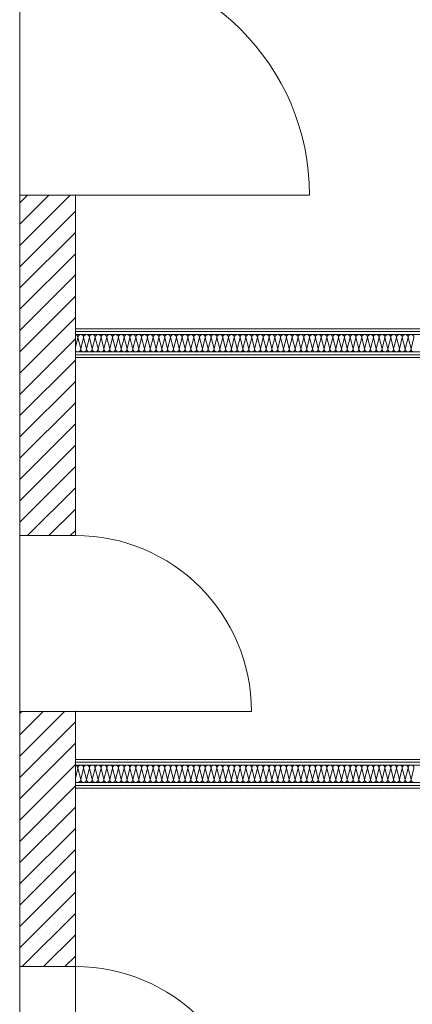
# Model space of a CAD drawing. Header units: millimetres. Extents: x 634730 to 711346, y 362082 to 425615.
# Tile 41 of 160: x 660052 to 661746, y 389757 to 394009. Entities that reach past the tile are written whole.
import ezdxf
from ezdxf.enums import TextEntityAlignment as Align

# ---------------------------------------------------------------- set-up
doc = ezdxf.new("R2010")
doc.units = ezdxf.units.MM
doc.header["$LTSCALE"] = 50
doc.linetypes.add('Strichlinie', pattern=[0.4, 0.3, -0.1])
for name, color, linetype in [('1_EG', 7, 'Continuous'), ('A_Deckenspiegel', 7, 'Continuous'), ('A_Möblierung fest', 7, 'Continuous'), ('A_Raumflächen', 7, 'Continuous'), ('A_Schraffuren', 7, 'Continuous'), ('A_Wände', 7, 'Continuous')]:
    doc.layers.add(name, color=color, linetype=linetype)
doc.styles.add('ERSTELLTER_STIL_1', font='ARIALN.TTF')
doc.styles.add('ERSTELLTER_STIL_2', font='ARIALNB.TTF')

# ---------------------------------------------------------------- blocks, each defined once
blk = doc.blocks.new('A$C85d2cf1a')
at = {"layer": 'A_Deckenspiegel', "color": 7, "linetype": 'Strichlinie', "lineweight": 13}
blk.add_line((14.0706, 21.8653), (14.0706, 36.1374), dxfattribs=at)
at = {"layer": 'A_Schraffuren', "color": 7, "linetype": 'Continuous', "lineweight": 13}
for p, q in [((14.3106, 28.6073), (18.8836, 28.6073)), ((14.3106, 26.7933), (14.3106, 28.6073))]:
    blk.add_line(p, q, dxfattribs=at)
at = {"layer": 'A_Wände', "color": 8, "linetype": 'Continuous', "lineweight": 18}
for p, q in [((14.0706, 31.1359), (14.1043, 31.1697)), ((14.0706, 31.044), (14.1962, 31.1697)), ((14.0706, 30.9521), (14.2882, 31.1697)), ((14.0706, 30.8601), (14.3106, 31.1001)), ((14.0706, 30.7682), (14.3106, 31.0082)), ((14.0706, 30.6763), (14.3106, 30.9163)), ((14.0706, 30.5844), (14.3106, 30.8244)), ((14.0706, 30.4924), (14.3106, 30.7324)), ((14.0706, 30.4005), (14.3106, 30.6405)), ((14.0706, 30.3086), (14.3106, 30.5486)), ((14.3214, 30.5548), (14.3106, 30.5116)), ((14.3214, 30.5548), (14.3339, 30.5048)), ((14.3464, 30.5548), (14.3339, 30.5048)), ((14.3464, 30.5548), (14.3589, 30.5048)), ((14.3714, 30.5548), (14.3589, 30.5048)), ((14.3714, 30.5548), (14.3839, 30.5048)), ((14.3964, 30.5548), (14.3839, 30.5048)), ((14.3964, 30.5548), (14.4089, 30.5048)), ((14.4214, 30.5548), (14.4089, 30.5048)), ((14.4214, 30.5548), (14.4339, 30.5048)), ((14.4464, 30.5548), (14.4339, 30.5048)), ((14.4464, 30.5548), (14.4589, 30.5048)), ((14.4714, 30.5548), (14.4589, 30.5048)), ((14.4714, 30.5548), (14.4839, 30.5048)), ((14.4964, 30.5548), (14.4839, 30.5048)), ((14.4964, 30.5548), (14.5089, 30.5048)), ((14.5214, 30.5548), (14.5089, 30.5048)), ((14.5214, 30.5548), (14.5339, 30.5048)), ((14.5464, 30.5548), (14.5339, 30.5048)), ((14.5464, 30.5548), (14.5589, 30.5048)), ((14.5714, 30.5548), (14.5589, 30.5048)), ((14.5714, 30.5548), (14.5839, 30.5048)), ((14.5964, 30.5548), (14.5839, 30.5048)), ((14.5964, 30.5548), (14.6089, 30.5048)), ((14.6214, 30.5548), (14.6089, 30.5048)), ((14.6214, 30.5548), (14.6339, 30.5048)), ((14.6464, 30.5548), (14.6339, 30.5048)), ((14.6464, 30.5548), (14.6589, 30.5048)), ((14.6714, 30.5548), (14.6589, 30.5048)), ((14.6714, 30.5548), (14.6839, 30.5048)), ((14.6964, 30.5548), (14.6839, 30.5048)), ((14.6964, 30.5548), (14.7089, 30.5048)), ((14.7214, 30.5548), (14.7089, 30.5048)), ((14.7214, 30.5548), (14.7339, 30.5048)), ((14.7464, 30.5548), (14.7339, 30.5048)), ((14.7464, 30.5548), (14.7589, 30.5048)), ((14.7714, 30.5548), (14.7589, 30.5048)), ((14.7714, 30.5548), (14.7839, 30.5048)), ((14.7964, 30.5548), (14.7839, 30.5048)), ((14.7964, 30.5548), (14.8089, 30.5048)), ((14.8214, 30.5548), (14.8089, 30.5048)), ((14.8214, 30.5548), (14.8339, 30.5048)), ((14.8464, 30.5548), (14.8339, 30.5048)), ((14.8464, 30.5548), (14.8589, 30.5048)), ((14.8714, 30.5548), (14.8589, 30.5048)), ((14.8714, 30.5548), (14.8839, 30.5048)), ((14.8964, 30.5548), (14.8839, 30.5048)), ((14.8964, 30.5548), (14.9089, 30.5048)), ((14.9214, 30.5548), (14.9089, 30.5048)), ((14.9214, 30.5548), (14.9339, 30.5048)), ((14.9464, 30.5548), (14.9339, 30.5048)), ((14.9464, 30.5548), (14.9589, 30.5048)), ((14.9714, 30.5548), (14.9589, 30.5048)), ((14.9714, 30.5548), (14.9839, 30.5048)), ((14.9964, 30.5548), (14.9839, 30.5048)), ((14.9964, 30.5548), (15.0089, 30.5048)), ((15.0214, 30.5548), (15.0089, 30.5048)), ((15.0214, 30.5548), (15.0339, 30.5048)), ((15.0464, 30.5548), (15.0339, 30.5048)), ((15.0464, 30.5548), (15.0589, 30.5048)), ((15.0714, 30.5548), (15.0589, 30.5048)), ((15.0714, 30.5548), (15.0839, 30.5048)), ((15.0964, 30.5548), (15.0839, 30.5048)), ((15.0964, 30.5548), (15.1089, 30.5048)), ((15.1214, 30.5548), (15.1089, 30.5048)), ((15.1214, 30.5548), (15.1339, 30.5048)), ((15.1464, 30.5548), (15.1339, 30.5048)), ((15.1464, 30.5548), (15.1589, 30.5048)), ((15.1714, 30.5548), (15.1589, 30.5048)), ((15.1714, 30.5548), (15.1839, 30.5048)), ((15.1964, 30.5548), (15.1839, 30.5048)), ((15.1964, 30.5548), (15.2089, 30.5048)), ((15.2214, 30.5548), (15.2089, 30.5048)), ((15.2214, 30.5548), (15.2339, 30.5048)), ((15.2464, 30.5548), (15.2339, 30.5048)), ((15.2464, 30.5548), (15.2589, 30.5048)), ((15.2714, 30.5548), (15.2589, 30.5048)), ((15.2714, 30.5548), (15.2839, 30.5048)), ((15.2964, 30.5548), (15.2839, 30.5048)), ((15.2964, 30.5548), (15.3089, 30.5048)), ((15.3214, 30.5548), (15.3089, 30.5048)), ((15.3214, 30.5548), (15.3339, 30.5048)), ((15.3464, 30.5548), (15.3339, 30.5048)), ((15.3464, 30.5548), (15.3589, 30.5048)), ((15.3714, 30.5548), (15.3589, 30.5048)), ((15.3714, 30.5548), (15.3839, 30.5048)), ((15.3964, 30.5548), (15.3839, 30.5048)), ((15.3964, 30.5548), (15.4089, 30.5048)), ((15.4214, 30.5548), (15.4089, 30.5048)), ((15.4214, 30.5548), (15.4339, 30.5048)), ((15.4464, 30.5548), (15.4339, 30.5048)), ((15.4464, 30.5548), (15.4589, 30.5048)), ((15.4714, 30.5548), (15.4589, 30.5048)), ((15.4714, 30.5548), (15.4839, 30.5048)), ((15.4964, 30.5548), (15.4839, 30.5048)), ((15.4964, 30.5548), (15.5089, 30.5048)), ((15.5214, 30.5548), (15.5089, 30.5048)), ((15.5214, 30.5548), (15.5339, 30.5048)), ((15.5464, 30.5548), (15.5339, 30.5048)), ((15.5464, 30.5548), (15.5589, 30.5048)), ((15.5714, 30.5548), (15.5589, 30.5048)), ((15.5714, 30.5548), (15.5839, 30.5048)), ((15.5964, 30.5548), (15.5839, 30.5048)), ((15.5964, 30.5548), (15.6089, 30.5048)), ((15.6214, 30.5548), (15.6089, 30.5048)), ((15.6214, 30.5548), (15.6339, 30.5048)), ((15.6464, 30.5548), (15.6339, 30.5048)), ((15.6464, 30.5548), (15.6589, 30.5048)), ((15.6714, 30.5548), (15.6589, 30.5048)), ((15.6714, 30.5548), (15.6839, 30.5048)), ((15.6964, 30.5548), (15.6839, 30.5048)), ((15.6964, 30.5548), (15.7089, 30.5048)), ((15.7214, 30.5548), (15.7089, 30.5048)), ((15.7214, 30.5548), (15.7339, 30.5048)), ((15.7464, 30.5548), (15.7339, 30.5048)), ((15.7464, 30.5548), (15.7589, 30.5048)), ((15.7714, 30.5548), (15.7589, 30.5048)), ((14.0706, 30.2167), (14.3106, 30.4567)), ((14.3464, 30.4888), (14.3464, 30.4888)), ((14.3839, 30.4888), (14.3839, 30.4888)), ((14.4214, 30.4888), (14.4214, 30.4888)), ((14.4589, 30.4888), (14.4589, 30.4888)), ((14.4964, 30.4888), (14.4964, 30.4888)), ((14.5339, 30.4888), (14.5339, 30.4888)), ((14.5714, 30.4888), (14.5714, 30.4888)), ((14.6089, 30.4888), (14.6089, 30.4888)), ((14.6464, 30.4888), (14.6464, 30.4888)), ((14.6839, 30.4888), (14.6839, 30.4888)), ((14.7214, 30.4888), (14.7214, 30.4888)), ((14.7589, 30.4888), (14.7589, 30.4888)), ((14.7964, 30.4888), (14.7964, 30.4888)), ((14.8339, 30.4888), (14.8339, 30.4888)), ((14.8714, 30.4888), (14.8714, 30.4888)), ((14.9089, 30.4888), (14.9089, 30.4888)), ((14.9464, 30.4888), (14.9464, 30.4888)), ((14.9839, 30.4888), (14.9839, 30.4888)), ((15.0214, 30.4888), (15.0214, 30.4888)), ((15.0589, 30.4888), (15.0589, 30.4888)), ((15.0964, 30.4888), (15.0964, 30.4888)), ((15.1339, 30.4888), (15.1339, 30.4888)), ((15.1714, 30.4888), (15.1714, 30.4888)), ((15.2089, 30.4888), (15.2089, 30.4888)), ((15.2464, 30.4888), (15.2464, 30.4888)), ((15.2839, 30.4888), (15.2839, 30.4888)), ((15.3214, 30.4888), (15.3214, 30.4888)), ((15.3589, 30.4888), (15.3589, 30.4888)), ((15.3964, 30.4888), (15.3964, 30.4888)), ((15.4339, 30.4888), (15.4339, 30.4888)), ((15.4714, 30.4888), (15.4714, 30.4888)), ((15.5089, 30.4888), (15.5089, 30.4888)), ((15.5464, 30.4888), (15.5464, 30.4888)), ((15.5839, 30.4888), (15.5839, 30.4888)), ((15.6214, 30.4888), (15.6214, 30.4888)), ((15.6589, 30.4888), (15.6589, 30.4888)), ((15.6964, 30.4888), (15.6964, 30.4888)), ((15.7339, 30.4888), (15.7339, 30.4888)), ((14.0706, 30.1247), (14.3106, 30.3647)), ((14.0706, 30.0328), (14.3106, 30.2728)), ((14.0706, 29.9409), (14.3106, 30.1809)), ((14.0706, 29.849), (14.3106, 30.089)), ((14.0706, 29.7571), (14.3106, 29.9971)), ((14.1047, 29.6993), (14.3106, 29.9051)), ((14.1967, 29.6993), (14.3106, 29.8132)), ((14.2886, 29.6993), (14.3106, 29.7213)), ((14.0706, 28.9297), (14.0801, 28.9393)), ((14.0706, 28.8378), (14.172, 28.9393)), ((14.0706, 28.7459), (14.264, 28.9393)), ((14.0706, 28.654), (14.3106, 28.894)), ((14.0706, 28.562), (14.3106, 28.802)), ((14.0706, 28.4701), (14.3106, 28.7101)), ((14.3464, 28.7263), (14.3464, 28.7263)), ((14.3839, 28.7263), (14.3839, 28.7263)), ((14.4214, 28.7263), (14.4214, 28.7263)), ((14.4589, 28.7263), (14.4589, 28.7263)), ((14.4964, 28.7263), (14.4964, 28.7263)), ((14.5339, 28.7263), (14.5339, 28.7263)), ((14.5714, 28.7263), (14.5714, 28.7263)), ((14.6089, 28.7263), (14.6089, 28.7263)), ((14.6464, 28.7263), (14.6464, 28.7263)), ((14.6839, 28.7263), (14.6839, 28.7263)), ((14.7214, 28.7263), (14.7214, 28.7263)), ((14.7589, 28.7263), (14.7589, 28.7263)), ((14.7964, 28.7263), (14.7964, 28.7263)), ((14.8339, 28.7263), (14.8339, 28.7263)), ((14.8714, 28.7263), (14.8714, 28.7263)), ((14.9089, 28.7263), (14.9089, 28.7263)), ((14.9464, 28.7263), (14.9464, 28.7263)), ((14.9839, 28.7263), (14.9839, 28.7263)), ((15.0214, 28.7263), (15.0214, 28.7263)), ((15.0589, 28.7263), (15.0589, 28.7263)), ((15.0964, 28.7263), (15.0964, 28.7263)), ((15.1339, 28.7263), (15.1339, 28.7263)), ((15.1714, 28.7263), (15.1714, 28.7263)), ((15.2089, 28.7263), (15.2089, 28.7263)), ((15.2464, 28.7263), (15.2464, 28.7263)), ((15.2839, 28.7263), (15.2839, 28.7263)), ((15.3214, 28.7263), (15.3214, 28.7263)), ((15.3589, 28.7263), (15.3589, 28.7263)), ((15.3964, 28.7263), (15.3964, 28.7263)), ((15.4339, 28.7263), (15.4339, 28.7263)), ((15.4714, 28.7263), (15.4714, 28.7263)), ((15.5089, 28.7263), (15.5089, 28.7263)), ((15.5464, 28.7263), (15.5464, 28.7263)), ((15.5839, 28.7263), (15.5839, 28.7263)), ((15.6214, 28.7263), (15.6214, 28.7263)), ((15.6589, 28.7263), (15.6589, 28.7263)), ((15.6964, 28.7263), (15.6964, 28.7263)), ((15.7339, 28.7263), (15.7339, 28.7263)), ((14.3214, 28.6948), (14.3106, 28.6516)), ((14.3214, 28.6948), (14.3339, 28.6448)), ((14.3464, 28.6948), (14.3339, 28.6448)), ((14.3464, 28.6948), (14.3589, 28.6448)), ((14.3714, 28.6948), (14.3589, 28.6448)), ((14.3714, 28.6948), (14.3839, 28.6448)), ((14.3964, 28.6948), (14.3839, 28.6448)), ((14.3964, 28.6948), (14.4089, 28.6448)), ((14.4214, 28.6948), (14.4089, 28.6448)), ((14.4214, 28.6948), (14.4339, 28.6448)), ((14.4464, 28.6948), (14.4339, 28.6448)), ((14.4464, 28.6948), (14.4589, 28.6448)), ((14.4714, 28.6948), (14.4589, 28.6448)), ((14.4714, 28.6948), (14.4839, 28.6448)), ((14.4964, 28.6948), (14.4839, 28.6448)), ((14.4964, 28.6948), (14.5089, 28.6448)), ((14.5214, 28.6948), (14.5089, 28.6448)), ((14.5214, 28.6948), (14.5339, 28.6448)), ((14.5464, 28.6948), (14.5339, 28.6448)), ((14.5464, 28.6948), (14.5589, 28.6448)), ((14.5714, 28.6948), (14.5589, 28.6448)), ((14.5714, 28.6948), (14.5839, 28.6448)), ((14.5964, 28.6948), (14.5839, 28.6448)), ((14.5964, 28.6948), (14.6089, 28.6448)), ((14.6214, 28.6948), (14.6089, 28.6448)), ((14.6214, 28.6948), (14.6339, 28.6448)), ((14.6464, 28.6948), (14.6339, 28.6448)), ((14.6464, 28.6948), (14.6589, 28.6448)), ((14.6714, 28.6948), (14.6589, 28.6448)), ((14.6714, 28.6948), (14.6839, 28.6448)), ((14.6964, 28.6948), (14.6839, 28.6448)), ((14.6964, 28.6948), (14.7089, 28.6448)), ((14.7214, 28.6948), (14.7089, 28.6448)), ((14.7214, 28.6948), (14.7339, 28.6448)), ((14.7464, 28.6948), (14.7339, 28.6448)), ((14.7464, 28.6948), (14.7589, 28.6448)), ((14.7714, 28.6948), (14.7589, 28.6448)), ((14.7714, 28.6948), (14.7839, 28.6448)), ((14.7964, 28.6948), (14.7839, 28.6448)), ((14.7964, 28.6948), (14.8089, 28.6448)), ((14.8214, 28.6948), (14.8089, 28.6448)), ((14.8214, 28.6948), (14.8339, 28.6448)), ((14.8464, 28.6948), (14.8339, 28.6448)), ((14.8464, 28.6948), (14.8589, 28.6448)), ((14.8714, 28.6948), (14.8589, 28.6448)), ((14.8714, 28.6948), (14.8839, 28.6448)), ((14.8964, 28.6948), (14.8839, 28.6448)), ((14.8964, 28.6948), (14.9089, 28.6448)), ((14.9214, 28.6948), (14.9089, 28.6448)), ((14.9214, 28.6948), (14.9339, 28.6448)), ((14.9464, 28.6948), (14.9339, 28.6448)), ((14.9464, 28.6948), (14.9589, 28.6448)), ((14.9714, 28.6948), (14.9589, 28.6448)), ((14.9714, 28.6948), (14.9839, 28.6448)), ((14.9964, 28.6948), (14.9839, 28.6448)), ((14.9964, 28.6948), (15.0089, 28.6448)), ((15.0214, 28.6948), (15.0089, 28.6448)), ((15.0214, 28.6948), (15.0339, 28.6448)), ((15.0464, 28.6948), (15.0339, 28.6448)), ((15.0464, 28.6948), (15.0589, 28.6448)), ((15.0714, 28.6948), (15.0589, 28.6448)), ((15.0714, 28.6948), (15.0839, 28.6448)), ((15.0964, 28.6948), (15.0839, 28.6448)), ((15.0964, 28.6948), (15.1089, 28.6448)), ((15.1214, 28.6948), (15.1089, 28.6448)), ((15.1214, 28.6948), (15.1339, 28.6448)), ((15.1464, 28.6948), (15.1339, 28.6448)), ((15.1464, 28.6948), (15.1589, 28.6448)), ((15.1714, 28.6948), (15.1589, 28.6448)), ((15.1714, 28.6948), (15.1839, 28.6448)), ((15.1964, 28.6948), (15.1839, 28.6448)), ((15.1964, 28.6948), (15.2089, 28.6448)), ((15.2214, 28.6948), (15.2089, 28.6448)), ((15.2214, 28.6948), (15.2339, 28.6448)), ((15.2464, 28.6948), (15.2339, 28.6448)), ((15.2464, 28.6948), (15.2589, 28.6448)), ((15.2714, 28.6948), (15.2589, 28.6448)), ((15.2714, 28.6948), (15.2839, 28.6448)), ((15.2964, 28.6948), (15.2839, 28.6448)), ((15.2964, 28.6948), (15.3089, 28.6448)), ((15.3214, 28.6948), (15.3089, 28.6448)), ((15.3214, 28.6948), (15.3339, 28.6448)), ((15.3464, 28.6948), (15.3339, 28.6448)), ((15.3464, 28.6948), (15.3589, 28.6448)), ((15.3714, 28.6948), (15.3589, 28.6448)), ((15.3714, 28.6948), (15.3839, 28.6448)), ((15.3964, 28.6948), (15.3839, 28.6448)), ((15.3964, 28.6948), (15.4089, 28.6448)), ((15.4214, 28.6948), (15.4089, 28.6448)), ((15.4214, 28.6948), (15.4339, 28.6448)), ((15.4464, 28.6948), (15.4339, 28.6448)), ((15.4464, 28.6948), (15.4589, 28.6448)), ((15.4714, 28.6948), (15.4589, 28.6448)), ((15.4714, 28.6948), (15.4839, 28.6448)), ((15.4964, 28.6948), (15.4839, 28.6448)), ((15.4964, 28.6948), (15.5089, 28.6448)), ((15.5214, 28.6948), (15.5089, 28.6448)), ((15.5214, 28.6948), (15.5339, 28.6448)), ((15.5464, 28.6948), (15.5339, 28.6448)), ((15.5464, 28.6948), (15.5589, 28.6448)), ((15.5714, 28.6948), (15.5589, 28.6448)), ((15.5714, 28.6948), (15.5839, 28.6448)), ((15.5964, 28.6948), (15.5839, 28.6448)), ((15.5964, 28.6948), (15.6089, 28.6448)), ((15.6214, 28.6948), (15.6089, 28.6448)), ((15.6214, 28.6948), (15.6339, 28.6448)), ((15.6464, 28.6948), (15.6339, 28.6448)), ((15.6464, 28.6948), (15.6589, 28.6448)), ((15.6714, 28.6948), (15.6589, 28.6448)), ((15.6714, 28.6948), (15.6839, 28.6448)), ((15.6964, 28.6948), (15.6839, 28.6448)), ((15.6964, 28.6948), (15.7089, 28.6448)), ((15.7214, 28.6948), (15.7089, 28.6448)), ((15.7214, 28.6948), (15.7339, 28.6448)), ((15.7464, 28.6948), (15.7339, 28.6448)), ((15.7464, 28.6948), (15.7589, 28.6448)), ((15.7714, 28.6948), (15.7589, 28.6448)), ((14.0706, 28.3782), (14.3106, 28.6182)), ((14.3464, 28.6138), (14.3464, 28.6138)), ((14.3839, 28.6138), (14.3839, 28.6138)), ((14.4214, 28.6138), (14.4214, 28.6138)), ((14.4589, 28.6138), (14.4589, 28.6138)), ((14.4964, 28.6138), (14.4964, 28.6138)), ((14.5339, 28.6138), (14.5339, 28.6138)), ((14.5714, 28.6138), (14.5714, 28.6138)), ((14.6089, 28.6138), (14.6089, 28.6138)), ((14.6464, 28.6138), (14.6464, 28.6138)), ((14.6839, 28.6138), (14.6839, 28.6138)), ((14.7214, 28.6138), (14.7214, 28.6138)), ((14.7589, 28.6138), (14.7589, 28.6138)), ((14.7964, 28.6138), (14.7964, 28.6138)), ((14.8339, 28.6138), (14.8339, 28.6138)), ((14.8714, 28.6138), (14.8714, 28.6138)), ((14.9089, 28.6138), (14.9089, 28.6138)), ((14.9464, 28.6138), (14.9464, 28.6138)), ((14.9839, 28.6138), (14.9839, 28.6138)), ((15.0214, 28.6138), (15.0214, 28.6138)), ((15.0589, 28.6138), (15.0589, 28.6138)), ((15.0964, 28.6138), (15.0964, 28.6138)), ((15.1339, 28.6138), (15.1339, 28.6138)), ((15.1714, 28.6138), (15.1714, 28.6138)), ((15.2089, 28.6138), (15.2089, 28.6138)), ((15.2464, 28.6138), (15.2464, 28.6138)), ((15.2839, 28.6138), (15.2839, 28.6138)), ((15.3214, 28.6138), (15.3214, 28.6138)), ((15.3589, 28.6138), (15.3589, 28.6138)), ((15.3964, 28.6138), (15.3964, 28.6138)), ((15.4339, 28.6138), (15.4339, 28.6138)), ((15.4714, 28.6138), (15.4714, 28.6138)), ((15.5089, 28.6138), (15.5089, 28.6138)), ((15.5464, 28.6138), (15.5464, 28.6138)), ((15.5839, 28.6138), (15.5839, 28.6138)), ((15.6214, 28.6138), (15.6214, 28.6138)), ((15.6589, 28.6138), (15.6589, 28.6138)), ((15.6964, 28.6138), (15.6964, 28.6138)), ((15.7339, 28.6138), (15.7339, 28.6138)), ((14.0706, 28.2863), (14.3106, 28.5263)), ((14.0706, 28.1943), (14.3106, 28.4343)), ((14.0706, 28.1024), (14.3106, 28.3424)), ((14.0706, 28.0105), (14.3106, 28.2505)), ((14.0706, 27.9186), (14.3106, 28.1586)), ((14.0812, 27.8373), (14.3106, 28.0666)), ((14.1732, 27.8373), (14.3106, 27.9747)), ((14.2651, 27.8373), (14.3106, 27.8828))]:
    blk.add_line(p, q, dxfattribs=at)
at = {"layer": 'A_Wände', "color": 7, "linetype": 'Continuous', "lineweight": 18}
for p, q in [((14.3106, 31.1697), (14.0706, 31.1697)), ((14.0706, 31.1697), (14.0706, 29.6993)), ((14.3106, 31.1697), (14.0706, 31.1697)), ((14.3106, 31.1697), (14.0706, 31.1697)), ((14.3106, 29.6993), (14.3106, 31.1697)), ((14.3106, 31.1697), (15.3206, 31.1697)), ((18.8186, 30.5923), (14.3106, 30.5923)), ((14.3106, 30.5923), (14.3106, 30.4673)), ((18.8186, 30.5798), (14.3106, 30.5798)), ((18.8186, 30.5673), (14.3106, 30.5673)), ((18.8186, 30.4923), (14.3106, 30.4923)), ((18.8186, 30.4798), (14.3106, 30.4798)), ((14.3106, 30.4673), (18.8186, 30.4673)), ((14.0706, 29.6993), (14.3106, 29.6993)), ((14.0706, 29.6993), (14.3106, 29.6993)), ((14.0706, 29.6993), (14.3106, 29.6993)), ((14.0706, 28.9393), (14.3106, 28.9393)), ((14.0706, 28.9393), (14.0706, 27.8373)), ((14.0706, 28.9393), (14.3106, 28.9393)), ((14.0706, 28.9393), (14.3106, 28.9393)), ((14.3106, 27.8373), (14.3106, 28.9393)), ((14.3106, 28.9393), (15.0706, 28.9393)), ((18.8186, 28.7323), (14.3106, 28.7323)), ((14.3106, 28.7323), (14.3106, 28.6073)), ((18.8186, 28.7198), (14.3106, 28.7198)), ((18.8186, 28.7073), (14.3106, 28.7073)), ((18.8186, 28.6323), (14.3106, 28.6323)), ((18.8186, 28.6198), (14.3106, 28.6198)), ((14.3106, 28.6073), (18.8186, 28.6073)), ((14.0706, 27.8373), (14.3106, 27.8373)), ((14.0706, 27.8373), (14.3106, 27.8373)), ((14.0706, 27.8373), (14.3106, 27.8373))]:
    blk.add_line(p, q, dxfattribs=at)
at = {"layer": 'A_Wände', "color": 7, "linetype": 'Continuous', "lineweight": 13}
for centre, radius in [((14.3106, 31.1697), 1.01), ((14.3106, 28.9393), 0.76), ((14.3106, 27.0773), 0.76)]:
    blk.add_arc(centre, radius, 0, 90, dxfattribs=at)
at = {"layer": 'A_Wände', "color": 8, "linetype": 'Continuous', "lineweight": 18}
for centre, start, end in [((14.3089, 30.5548), 0, 82.1455), ((14.3339, 30.5548), 90, 180), ((14.3339, 30.5548), 0, 90), ((14.3589, 30.5548), 90, 180), ((14.3589, 30.5548), 0, 90), ((14.3839, 30.5548), 90, 180), ((14.3839, 30.5548), 0, 90), ((14.4089, 30.5548), 90, 180), ((14.4089, 30.5548), 0, 90), ((14.4339, 30.5548), 90, 180), ((14.4339, 30.5548), 0, 90), ((14.4589, 30.5548), 90, 180), ((14.4589, 30.5548), 0, 90), ((14.4839, 30.5548), 90, 180), ((14.4839, 30.5548), 0, 90), ((14.5089, 30.5548), 90, 180), ((14.5089, 30.5548), 0, 90), ((14.5339, 30.5548), 90, 180), ((14.5339, 30.5548), 0, 90), ((14.5589, 30.5548), 90, 180), ((14.5589, 30.5548), 0, 90), ((14.5839, 30.5548), 90, 180), ((14.5839, 30.5548), 0, 90), ((14.6089, 30.5548), 90, 180), ((14.6089, 30.5548), 0, 90), ((14.6339, 30.5548), 90, 180), ((14.6339, 30.5548), 0, 90), ((14.6589, 30.5548), 90, 180), ((14.6589, 30.5548), 0, 90), ((14.6839, 30.5548), 90, 180), ((14.6839, 30.5548), 0, 90), ((14.7089, 30.5548), 90, 180), ((14.7089, 30.5548), 0, 90), ((14.7339, 30.5548), 90, 180), ((14.7339, 30.5548), 0, 90), ((14.7589, 30.5548), 90, 180), ((14.7589, 30.5548), 0, 90), ((14.7839, 30.5548), 90, 180), ((14.7839, 30.5548), 0, 90), ((14.8089, 30.5548), 90, 180), ((14.8089, 30.5548), 0, 90), ((14.8339, 30.5548), 90, 180), ((14.8339, 30.5548), 0, 90), ((14.8589, 30.5548), 90, 180), ((14.8589, 30.5548), 0, 90), ((14.8839, 30.5548), 90, 180), ((14.8839, 30.5548), 0, 90), ((14.9089, 30.5548), 90, 180), ((14.9089, 30.5548), 0, 90), ((14.9339, 30.5548), 90, 180), ((14.9339, 30.5548), 0, 90), ((14.9589, 30.5548), 90, 180), ((14.9589, 30.5548), 0, 90), ((14.9839, 30.5548), 90, 180), ((14.9839, 30.5548), 0, 90), ((15.0089, 30.5548), 90, 180), ((15.0089, 30.5548), 0, 90), ((15.0339, 30.5548), 90, 180), ((15.0339, 30.5548), 0, 90), ((15.0589, 30.5548), 90, 180), ((15.0589, 30.5548), 0, 90), ((15.0839, 30.5548), 90, 180), ((15.0839, 30.5548), 0, 90), ((15.1089, 30.5548), 90, 180), ((15.1089, 30.5548), 0, 90), ((15.1339, 30.5548), 90, 180), ((15.1339, 30.5548), 0, 90), ((15.1589, 30.5548), 90, 180), ((15.1589, 30.5548), 0, 90), ((15.1839, 30.5548), 90, 180), ((15.1839, 30.5548), 0, 90), ((15.2089, 30.5548), 90, 180), ((15.2089, 30.5548), 0, 90), ((15.2339, 30.5548), 90, 180), ((15.2339, 30.5548), 0, 90), ((15.2589, 30.5548), 90, 180), ((15.2589, 30.5548), 0, 90), ((15.2839, 30.5548), 90, 180), ((15.2839, 30.5548), 0, 90), ((15.3089, 30.5548), 90, 180), ((15.3089, 30.5548), 0, 90), ((15.3339, 30.5548), 90, 180), ((15.3339, 30.5548), 0, 90), ((15.3589, 30.5548), 90, 180), ((15.3589, 30.5548), 0, 90), ((15.3839, 30.5548), 90, 180), ((15.3839, 30.5548), 0, 90), ((15.4089, 30.5548), 90, 180), ((15.4089, 30.5548), 0, 90), ((15.4339, 30.5548), 90, 180), ((15.4339, 30.5548), 0, 90), ((15.4589, 30.5548), 90, 180), ((15.4589, 30.5548), 0, 90), ((15.4839, 30.5548), 90, 180), ((15.4839, 30.5548), 0, 90), ((15.5089, 30.5548), 90, 180), ((15.5089, 30.5548), 0, 90), ((15.5339, 30.5548), 90, 180), ((15.5339, 30.5548), 0, 90), ((15.5589, 30.5548), 90, 180), ((15.5589, 30.5548), 0, 90), ((15.5839, 30.5548), 90, 180), ((15.5839, 30.5548), 0, 90), ((15.6089, 30.5548), 90, 180), ((15.6089, 30.5548), 0, 90), ((15.6339, 30.5548), 90, 180), ((15.6339, 30.5548), 0, 90), ((15.6589, 30.5548), 90, 180), ((15.6589, 30.5548), 0, 90), ((15.6839, 30.5548), 90, 180), ((15.6839, 30.5548), 0, 90), ((15.7089, 30.5548), 90, 180), ((15.7089, 30.5548), 0, 90), ((15.7339, 30.5548), 90, 180), ((15.7339, 30.5548), 0, 90), ((15.7589, 30.5548), 90, 180), ((15.7589, 30.5548), 0, 90), ((14.3214, 30.5048), 210.3061, 270), ((14.3214, 30.5048), 270, 0), ((14.3464, 30.5048), 180, 270), ((14.3464, 30.5048), 270, 0), ((14.3714, 30.5048), 180, 270), ((14.3714, 30.5048), 270, 0), ((14.3964, 30.5048), 180, 270), ((14.3964, 30.5048), 270, 0), ((14.4214, 30.5048), 180, 270), ((14.4214, 30.5048), 270, 0), ((14.4464, 30.5048), 180, 270), ((14.4464, 30.5048), 270, 0), ((14.4714, 30.5048), 180, 270), ((14.4714, 30.5048), 270, 0), ((14.4964, 30.5048), 180, 270), ((14.4964, 30.5048), 270, 0), ((14.5214, 30.5048), 180, 270), ((14.5214, 30.5048), 270, 0), ((14.5464, 30.5048), 180, 270), ((14.5464, 30.5048), 270, 0), ((14.5714, 30.5048), 180, 270), ((14.5714, 30.5048), 270, 0), ((14.5964, 30.5048), 180, 270), ((14.5964, 30.5048), 270, 0), ((14.6214, 30.5048), 180, 270), ((14.6214, 30.5048), 270, 0), ((14.6464, 30.5048), 180, 270), ((14.6464, 30.5048), 270, 0), ((14.6714, 30.5048), 180, 270), ((14.6714, 30.5048), 270, 0), ((14.6964, 30.5048), 180, 270), ((14.6964, 30.5048), 270, 0), ((14.7214, 30.5048), 180, 270), ((14.7214, 30.5048), 270, 0), ((14.7464, 30.5048), 180, 270), ((14.7464, 30.5048), 270, 0), ((14.7714, 30.5048), 180, 270), ((14.7714, 30.5048), 270, 0), ((14.7964, 30.5048), 180, 270), ((14.7964, 30.5048), 270, 0), ((14.8214, 30.5048), 180, 270), ((14.8214, 30.5048), 270, 0), ((14.8464, 30.5048), 180, 270), ((14.8464, 30.5048), 270, 0), ((14.8714, 30.5048), 180, 270), ((14.8714, 30.5048), 270, 0), ((14.8964, 30.5048), 180, 270), ((14.8964, 30.5048), 270, 0), ((14.9214, 30.5048), 180, 270), ((14.9214, 30.5048), 270, 0), ((14.9464, 30.5048), 180, 270), ((14.9464, 30.5048), 270, 0), ((14.9714, 30.5048), 180, 270), ((14.9714, 30.5048), 270, 0), ((14.9964, 30.5048), 180, 270), ((14.9964, 30.5048), 270, 0), ((15.0214, 30.5048), 180, 270), ((15.0214, 30.5048), 270, 0), ((15.0464, 30.5048), 180, 270), ((15.0464, 30.5048), 270, 0), ((15.0714, 30.5048), 180, 270), ((15.0714, 30.5048), 270, 0), ((15.0964, 30.5048), 180, 270), ((15.0964, 30.5048), 270, 0), ((15.1214, 30.5048), 180, 270), ((15.1214, 30.5048), 270, 0), ((15.1464, 30.5048), 180, 270), ((15.1464, 30.5048), 270, 0), ((15.1714, 30.5048), 180, 270), ((15.1714, 30.5048), 270, 0), ((15.1964, 30.5048), 180, 270), ((15.1964, 30.5048), 270, 0), ((15.2214, 30.5048), 180, 270), ((15.2214, 30.5048), 270, 0), ((15.2464, 30.5048), 180, 270), ((15.2464, 30.5048), 270, 0), ((15.2714, 30.5048), 180, 270), ((15.2714, 30.5048), 270, 0), ((15.2964, 30.5048), 180, 270), ((15.2964, 30.5048), 270, 0), ((15.3214, 30.5048), 180, 270), ((15.3214, 30.5048), 270, 0), ((15.3464, 30.5048), 180, 270), ((15.3464, 30.5048), 270, 0), ((15.3714, 30.5048), 180, 270), ((15.3714, 30.5048), 270, 0), ((15.3964, 30.5048), 180, 270), ((15.3964, 30.5048), 270, 0), ((15.4214, 30.5048), 180, 270), ((15.4214, 30.5048), 270, 0), ((15.4464, 30.5048), 180, 270), ((15.4464, 30.5048), 270, 0), ((15.4714, 30.5048), 180, 270), ((15.4714, 30.5048), 270, 0), ((15.4964, 30.5048), 180, 270), ((15.4964, 30.5048), 270, 0), ((15.5214, 30.5048), 180, 270), ((15.5214, 30.5048), 270, 0), ((15.5464, 30.5048), 180, 270), ((15.5464, 30.5048), 270, 0), ((15.5714, 30.5048), 180, 270), ((15.5714, 30.5048), 270, 0), ((15.5964, 30.5048), 180, 270), ((15.5964, 30.5048), 270, 0), ((15.6214, 30.5048), 180, 270), ((15.6214, 30.5048), 270, 0), ((15.6464, 30.5048), 180, 270), ((15.6464, 30.5048), 270, 0), ((15.6714, 30.5048), 180, 270), ((15.6714, 30.5048), 270, 0), ((15.6964, 30.5048), 180, 270), ((15.6964, 30.5048), 270, 0), ((15.7214, 30.5048), 180, 270), ((15.7214, 30.5048), 270, 0), ((15.7464, 30.5048), 180, 270), ((15.7464, 30.5048), 270, 0), ((15.7714, 30.5048), 180, 270), ((14.3089, 28.6948), 0, 82.1455), ((14.3339, 28.6948), 90, 180), ((14.3339, 28.6948), 0, 90), ((14.3589, 28.6948), 90, 180), ((14.3589, 28.6948), 0, 90), ((14.3839, 28.6948), 90, 180), ((14.3839, 28.6948), 0, 90), ((14.4089, 28.6948), 90, 180), ((14.4089, 28.6948), 0, 90), ((14.4339, 28.6948), 90, 180), ((14.4339, 28.6948), 0, 90), ((14.4589, 28.6948), 90, 180), ((14.4589, 28.6948), 0, 90), ((14.4839, 28.6948), 90, 180), ((14.4839, 28.6948), 0, 90), ((14.5089, 28.6948), 90, 180), ((14.5089, 28.6948), 0, 90), ((14.5339, 28.6948), 90, 180), ((14.5339, 28.6948), 0, 90), ((14.5589, 28.6948), 90, 180), ((14.5589, 28.6948), 0, 90), ((14.5839, 28.6948), 90, 180), ((14.5839, 28.6948), 0, 90), ((14.6089, 28.6948), 90, 180), ((14.6089, 28.6948), 0, 90), ((14.6339, 28.6948), 90, 180), ((14.6339, 28.6948), 0, 90), ((14.6589, 28.6948), 90, 180), ((14.6589, 28.6948), 0, 90), ((14.6839, 28.6948), 90, 180), ((14.6839, 28.6948), 0, 90), ((14.7089, 28.6948), 90, 180), ((14.7089, 28.6948), 0, 90), ((14.7339, 28.6948), 90, 180), ((14.7339, 28.6948), 0, 90), ((14.7589, 28.6948), 90, 180), ((14.7589, 28.6948), 0, 90), ((14.7839, 28.6948), 90, 180), ((14.7839, 28.6948), 0, 90), ((14.8089, 28.6948), 90, 180), ((14.8089, 28.6948), 0, 90), ((14.8339, 28.6948), 90, 180), ((14.8339, 28.6948), 0, 90), ((14.8589, 28.6948), 90, 180), ((14.8589, 28.6948), 0, 90), ((14.8839, 28.6948), 90, 180), ((14.8839, 28.6948), 0, 90), ((14.9089, 28.6948), 90, 180), ((14.9089, 28.6948), 0, 90), ((14.9339, 28.6948), 90, 180), ((14.9339, 28.6948), 0, 90), ((14.9589, 28.6948), 90, 180), ((14.9589, 28.6948), 0, 90), ((14.9839, 28.6948), 90, 180), ((14.9839, 28.6948), 0, 90), ((15.0089, 28.6948), 90, 180), ((15.0089, 28.6948), 0, 90), ((15.0339, 28.6948), 90, 180), ((15.0339, 28.6948), 0, 90), ((15.0589, 28.6948), 90, 180), ((15.0589, 28.6948), 0, 90), ((15.0839, 28.6948), 90, 180), ((15.0839, 28.6948), 0, 90), ((15.1089, 28.6948), 90, 180), ((15.1089, 28.6948), 0, 90), ((15.1339, 28.6948), 90, 180), ((15.1339, 28.6948), 0, 90), ((15.1589, 28.6948), 90, 180), ((15.1589, 28.6948), 0, 90), ((15.1839, 28.6948), 90, 180), ((15.1839, 28.6948), 0, 90), ((15.2089, 28.6948), 90, 180), ((15.2089, 28.6948), 0, 90), ((15.2339, 28.6948), 90, 180), ((15.2339, 28.6948), 0, 90), ((15.2589, 28.6948), 90, 180), ((15.2589, 28.6948), 0, 90), ((15.2839, 28.6948), 90, 180), ((15.2839, 28.6948), 0, 90), ((15.3089, 28.6948), 90, 180), ((15.3089, 28.6948), 0, 90), ((15.3339, 28.6948), 90, 180), ((15.3339, 28.6948), 0, 90), ((15.3589, 28.6948), 90, 180), ((15.3589, 28.6948), 0, 90), ((15.3839, 28.6948), 90, 180), ((15.3839, 28.6948), 0, 90), ((15.4089, 28.6948), 90, 180), ((15.4089, 28.6948), 0, 90), ((15.4339, 28.6948), 90, 180), ((15.4339, 28.6948), 0, 90), ((15.4589, 28.6948), 90, 180), ((15.4589, 28.6948), 0, 90), ((15.4839, 28.6948), 90, 180), ((15.4839, 28.6948), 0, 90), ((15.5089, 28.6948), 90, 180), ((15.5089, 28.6948), 0, 90), ((15.5339, 28.6948), 90, 180), ((15.5339, 28.6948), 0, 90), ((15.5589, 28.6948), 90, 180), ((15.5589, 28.6948), 0, 90), ((15.5839, 28.6948), 90, 180), ((15.5839, 28.6948), 0, 90), ((15.6089, 28.6948), 90, 180), ((15.6089, 28.6948), 0, 90), ((15.6339, 28.6948), 90, 180), ((15.6339, 28.6948), 0, 90), ((15.6589, 28.6948), 90, 180), ((15.6589, 28.6948), 0, 90), ((15.6839, 28.6948), 90, 180), ((15.6839, 28.6948), 0, 90), ((15.7089, 28.6948), 90, 180), ((15.7089, 28.6948), 0, 90), ((15.7339, 28.6948), 90, 180), ((15.7339, 28.6948), 0, 90), ((15.7589, 28.6948), 90, 180), ((15.7589, 28.6948), 0, 90), ((14.3214, 28.6448), 210.3061, 270), ((14.3214, 28.6448), 270, 0), ((14.3464, 28.6448), 180, 270), ((14.3464, 28.6448), 270, 0), ((14.3714, 28.6448), 180, 270), ((14.3714, 28.6448), 270, 0), ((14.3964, 28.6448), 180, 270), ((14.3964, 28.6448), 270, 0), ((14.4214, 28.6448), 180, 270), ((14.4214, 28.6448), 270, 0), ((14.4464, 28.6448), 180, 270), ((14.4464, 28.6448), 270, 0), ((14.4714, 28.6448), 180, 270), ((14.4714, 28.6448), 270, 0), ((14.4964, 28.6448), 180, 270), ((14.4964, 28.6448), 270, 0), ((14.5214, 28.6448), 180, 270), ((14.5214, 28.6448), 270, 0), ((14.5464, 28.6448), 180, 270), ((14.5464, 28.6448), 270, 0), ((14.5714, 28.6448), 180, 270), ((14.5714, 28.6448), 270, 0), ((14.5964, 28.6448), 180, 270), ((14.5964, 28.6448), 270, 0), ((14.6214, 28.6448), 180, 270), ((14.6214, 28.6448), 270, 0), ((14.6464, 28.6448), 180, 270), ((14.6464, 28.6448), 270, 0), ((14.6714, 28.6448), 180, 270), ((14.6714, 28.6448), 270, 0), ((14.6964, 28.6448), 180, 270), ((14.6964, 28.6448), 270, 0), ((14.7214, 28.6448), 180, 270), ((14.7214, 28.6448), 270, 0), ((14.7464, 28.6448), 180, 270), ((14.7464, 28.6448), 270, 0), ((14.7714, 28.6448), 180, 270), ((14.7714, 28.6448), 270, 0), ((14.7964, 28.6448), 180, 270), ((14.7964, 28.6448), 270, 0), ((14.8214, 28.6448), 180, 270), ((14.8214, 28.6448), 270, 0), ((14.8464, 28.6448), 180, 270), ((14.8464, 28.6448), 270, 0), ((14.8714, 28.6448), 180, 270), ((14.8714, 28.6448), 270, 0), ((14.8964, 28.6448), 180, 270), ((14.8964, 28.6448), 270, 0), ((14.9214, 28.6448), 180, 270), ((14.9214, 28.6448), 270, 0), ((14.9464, 28.6448), 180, 270), ((14.9464, 28.6448), 270, 0), ((14.9714, 28.6448), 180, 270), ((14.9714, 28.6448), 270, 0), ((14.9964, 28.6448), 180, 270), ((14.9964, 28.6448), 270, 0), ((15.0214, 28.6448), 180, 270), ((15.0214, 28.6448), 270, 0), ((15.0464, 28.6448), 180, 270), ((15.0464, 28.6448), 270, 0), ((15.0714, 28.6448), 180, 270), ((15.0714, 28.6448), 270, 0), ((15.0964, 28.6448), 180, 270), ((15.0964, 28.6448), 270, 0), ((15.1214, 28.6448), 180, 270), ((15.1214, 28.6448), 270, 0), ((15.1464, 28.6448), 180, 270), ((15.1464, 28.6448), 270, 0), ((15.1714, 28.6448), 180, 270), ((15.1714, 28.6448), 270, 0), ((15.1964, 28.6448), 180, 270), ((15.1964, 28.6448), 270, 0), ((15.2214, 28.6448), 180, 270), ((15.2214, 28.6448), 270, 0), ((15.2464, 28.6448), 180, 270), ((15.2464, 28.6448), 270, 0), ((15.2714, 28.6448), 180, 270), ((15.2714, 28.6448), 270, 0), ((15.2964, 28.6448), 180, 270), ((15.2964, 28.6448), 270, 0), ((15.3214, 28.6448), 180, 270), ((15.3214, 28.6448), 270, 0), ((15.3464, 28.6448), 180, 270), ((15.3464, 28.6448), 270, 0), ((15.3714, 28.6448), 180, 270), ((15.3714, 28.6448), 270, 0), ((15.3964, 28.6448), 180, 270), ((15.3964, 28.6448), 270, 0), ((15.4214, 28.6448), 180, 270), ((15.4214, 28.6448), 270, 0), ((15.4464, 28.6448), 180, 270), ((15.4464, 28.6448), 270, 0), ((15.4714, 28.6448), 180, 270), ((15.4714, 28.6448), 270, 0), ((15.4964, 28.6448), 180, 270), ((15.4964, 28.6448), 270, 0), ((15.5214, 28.6448), 180, 270), ((15.5214, 28.6448), 270, 0), ((15.5464, 28.6448), 180, 270), ((15.5464, 28.6448), 270, 0), ((15.5714, 28.6448), 180, 270), ((15.5714, 28.6448), 270, 0), ((15.5964, 28.6448), 180, 270), ((15.5964, 28.6448), 270, 0), ((15.6214, 28.6448), 180, 270), ((15.6214, 28.6448), 270, 0), ((15.6464, 28.6448), 180, 270), ((15.6464, 28.6448), 270, 0), ((15.6714, 28.6448), 180, 270), ((15.6714, 28.6448), 270, 0), ((15.6964, 28.6448), 180, 270), ((15.6964, 28.6448), 270, 0), ((15.7214, 28.6448), 180, 270), ((15.7214, 28.6448), 270, 0), ((15.7464, 28.6448), 180, 270), ((15.7464, 28.6448), 270, 0), ((15.7714, 28.6448), 180, 270)]:
    blk.add_arc(centre, 0.0125, start, end, dxfattribs=at)
at = {"layer": 'A_Wände', "color": 7, "linetype": 'Continuous', "lineweight": 18}
for p in [(14.3106, 31.1697), (14.3106, 29.6993), (14.3106, 28.9393), (14.3106, 27.8373)]:
    blk.add_point(p, dxfattribs=at)
at = {"layer": 'A_Möblierung fest', "color": 7, "lineweight": 13, "style": 'ERSTELLTER_STIL_2', "text_generation_flag": 2}
blk.add_attdef('txt', text='', height=0.12, rotation=359.9988, dxfattribs=at).set_placement((23.514, 39.2921), align=Align.MIDDLE_CENTER)
at = {"layer": 'A_Möblierung fest', "color": 7, "lineweight": 13, "style": 'ERSTELLTER_STIL_2'}
blk.add_attdef('txt', text='', height=0.12, dxfattribs=at).set_placement((10.172, 25.6523), align=Align.MIDDLE_CENTER)
at = {"layer": 'A_Raumflächen', "color": 7, "lineweight": 18}
for tag, style, p in [('DUMMY_850', 'ERSTELLTER_STIL_1', (31.5414, 25.9585)), ('DUMMY_850', 'ERSTELLTER_STIL_1', (48.3798, 25.9585)), ('ROOM_NAME', 'ERSTELLTER_STIL_1', (30.4276, 25.9283)), ('ROOM_NAME', 'ERSTELLTER_STIL_1', (47.266, 25.9283)), ('floorCode', 'ERSTELLTER_STIL_2', (30.5258, 25.6828)), ('stFloorCovering', 'ERSTELLTER_STIL_2', (31.0934, 25.6828)), ('floorCode', 'ERSTELLTER_STIL_2', (47.3642, 25.6828)), ('stFloorCovering', 'ERSTELLTER_STIL_2', (47.9319, 25.6828)), ('DUMMY_851', 'ERSTELLTER_STIL_2', (30.5258, 25.4675)), ('DUMMY_851', 'ERSTELLTER_STIL_2', (47.3642, 25.4675)), ('measuredNetAreaCode', 'ERSTELLTER_STIL_2', (30.5258, 25.1917)), ('measuredNetAreaCode', 'ERSTELLTER_STIL_2', (47.3642, 25.1917))]:
    blk.add_attdef(tag, text='', height=0.125, dxfattribs=dict(at, style=style)).set_placement(p, align=Align.TOP_LEFT)

msp = doc.modelspace()

# ---------------------------------------------------------------- block references
at = {"layer": '1_EG', "xscale": 1000, "yscale": 1000, "zscale": 1000}
msp.add_blockref('A$C85d2cf1a', (645981.7, 362082.4, 41515.3), dxfattribs=at)

doc.saveas('drawing.dxf')
